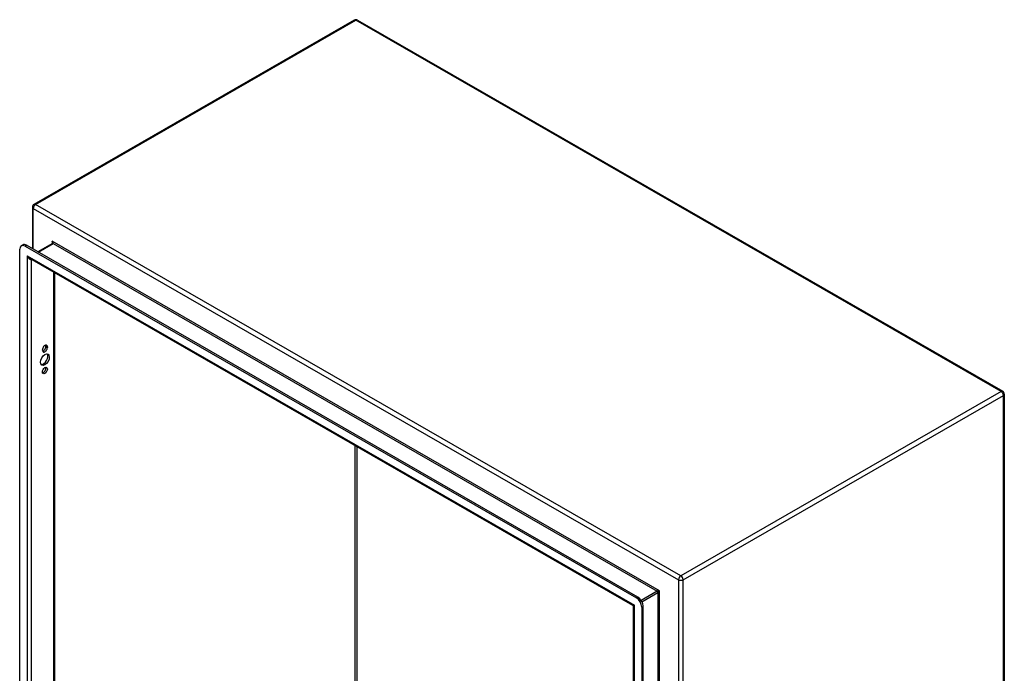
# Model space of a CAD drawing. Header units: inches. Extents: x 18 to 168, y 13 to 111.
# Tile 55 of 55: x 142 to 168, y 67 to 84. Entities that reach past the tile are written whole.
import ezdxf

# ---------------------------------------------------------------- set-up
doc = ezdxf.new("R2010")
doc.units = ezdxf.units.IN
doc.header["$MEASUREMENT"] = 0
doc.layers.add('Visible Edges(ANSI)', color=7, linetype='Continuous', lineweight=25)
doc.layers.add('Visible Tangent Edges(ANSI)', color=7, linetype='Continuous', lineweight=25)

msp = doc.modelspace()

# ---------------------------------------------------------------- linework, layer by layer
at = {"layer": 'Visible Edges(ANSI)'}
for p, q in [((151.189, 83.848), (142.823, 79.03)), ((151.273, 83.848), (168.125, 74.144)), ((142.781, 78.957), (142.781, 77.872)), ((142.49, 77.95), (142.528, 77.971)), ((142.589, 77.94), (158.557, 68.744)), ((158.594, 68.766), (142.626, 77.962)), ((143.305, 78.007), (142.927, 77.788)), ((142.449, 59.397), (142.449, 77.859)), ((158.465, 68.548), (142.716, 77.617)), ((143.361, 77.246), (143.361, 59.78)), ((143.041, 75.216), (143.041, 75.227)), ((143.135, 75.314), (143.135, 75.324)), ((143.173, 75.303), (143.173, 75.292)), ((168.167, 74.071), (168.167, 54.587)), ((158.48, 50.312), (158.48, 68.521)), ((158.696, 68.503), (158.696, 50.041)), ((158.734, 50.062), (158.734, 68.525))]:
    msp.add_line(p, q, dxfattribs=at)
at = {"layer": 'Visible Edges(ANSI)', "flags": 128}
for points in [[(143.308, 78.02), (143.308, 78.014), (143.307, 78.01), (143.306, 78.007), (143.305, 78.006)], [(158.48, 68.521), (158.479, 68.528), (158.476, 68.537), (158.471, 68.543), (158.465, 68.548)]]:
    msp.add_lwpolyline(points, dxfattribs=at)
at = {"layer": 'Visible Edges(ANSI)'}
for centre, start, end in [((151.231, 83.775), 60.064, 119.936), ((142.865, 78.957), 119.936, 180), ((168.083, 74.071), 0, 60.064)]:
    msp.add_arc(centre, 0.084, start, end, dxfattribs=at)
for centre, major_axis, start_param, end_param in [((142.589, 77.779), (-0.098, 0.171), 5.499721, 7.070517), ((142.626, 77.801), (-0.098, 0.171), 5.499721, 6.283185), ((143.069, 74.995), (-0.082, -0.143), 0.228681, 2.912911), ((143.107, 75.265), (0.0467, 0.081), 5.495853, 8.637446), ((143.107, 75.254), (-0.0467, -0.081), 5.495853, 8.637446), ((143.069, 75.276), (0.0467, 0.081), 3.553161, 5.495853), ((143.069, 75.286), (0.0467, 0.081), 5.495853, 5.871617), ((143.069, 74.709), (0.0467, 0.081), 3.553161, 5.871617), ((158.557, 68.583), (0.098, -0.171), 0.787332, 2.358128), ((158.594, 68.605), (-0.098, 0.171), 3.928925, 5.499721)]:
    msp.add_ellipse(centre, major_axis=major_axis, ratio=0.578093, start_param=start_param, end_param=end_param, dxfattribs=at)
for centre, major_axis in [((143.107, 74.973), (-0.082, -0.143)), ((143.107, 74.687), (-0.0467, -0.081))]:
    msp.add_ellipse(centre, major_axis=major_axis, ratio=0.578093, dxfattribs=at)
at = {"layer": 'Visible Tangent Edges(ANSI)'}
for p, q in [((142.865, 79.026), (151.231, 83.844)), ((168.083, 74.14), (151.231, 83.844)), ((159.717, 69.322), (142.865, 79.026)), ((142.805, 78.923), (159.657, 69.219)), ((142.805, 77.858), (142.805, 78.923)), ((142.589, 77.94), (142.626, 77.962)), ((142.936, 77.783), (143.321, 78.005)), ((159.163, 68.932), (143.299, 78.068)), ((143.299, 78.068), (143.299, 78.003)), ((143.321, 78.005), (159.098, 68.92)), ((142.641, 77.689), (158.505, 68.553)), ((142.641, 77.689), (142.641, 59.347)), ((142.759, 59.441), (142.759, 77.592)), ((143.336, 77.26), (143.336, 59.773)), ((143.135, 75.324), (143.173, 75.303)), ((143.135, 75.314), (143.173, 75.292)), ((168.083, 74.14), (159.717, 69.322)), ((159.776, 69.219), (168.142, 74.037)), ((168.142, 54.553), (168.142, 74.037)), ((151.209, 64.304), (151.209, 72.726)), ((151.253, 72.701), (151.253, 64.304)), ((159.657, 69.219), (159.657, 49.735)), ((159.776, 49.735), (159.776, 69.219)), ((159.163, 50.59), (159.163, 68.932)), ((158.594, 68.766), (158.557, 68.744)), ((159.098, 68.92), (158.682, 68.68)), ((158.703, 68.642), (159.12, 68.882)), ((159.12, 68.882), (159.12, 50.641)), ((158.505, 50.211), (158.505, 68.553)), ((158.696, 68.503), (158.734, 68.525))]:
    msp.add_line(p, q, dxfattribs=at)
for centre, major_axis, ratio, start_param, end_param in [((151.231, 83.775), (-0.0419, 0.0728), 0.578093, 5.499721, 6.283185), ((151.231, 83.775), (0.0419, 0.0728), 0.578093, 0, 0.783464), ((142.865, 78.957), (-0.084, 0), 0.575862, 0, 0.785398), ((142.865, 78.957), (0.0419, 0.0728), 0.578093, 0.783464, 2.354261), ((142.865, 78.957), (-0.0419, 0.0728), 0.578093, 5.499721, 6.283185), ((143.277, 78.056), (0.0455, -0.0494), 0.368738, 6.200036, 7.770832), ((143.277, 78.056), (0.02, -0.0641), 0.368661, 0.86745, 1.652848), ((143.321, 77.98), (-0.0155, 0.0269), 0.578093, 5.499721, 6.283185), ((142.7, 77.723), (0.085, -0.113), 0.482005, 4.655, 5.442332), ((142.7, 77.723), (0.056, -0.13), 0.481973, 4.768324, 6.295176), ((168.083, 74.071), (0.0419, 0.0728), 0.578093, 0, 0.783464), ((168.083, 74.071), (0.0419, -0.0728), 0.578093, 0.787332, 2.358128), ((168.083, 74.071), (0.084, 0), 0.575862, 5.497787, 6.283185), ((159.717, 69.253), (-0.0419, -0.0728), 0.578093, 3.925057, 5.495853), ((159.717, 69.253), (0.084, 0), 0.575862, 3.926991, 5.497787), ((159.717, 69.253), (0.0419, -0.0728), 0.578093, 0.787332, 2.358128), ((159.142, 68.92), (-0.049, -0.006), 0.226189, 4.220846, 5.791642), ((159.142, 68.92), (0.0297, 0.0395), 0.228384, 3.631504, 5.2023), ((159.098, 68.894), (-0.0155, 0.0269), 0.578093, 3.928925, 5.499721), ((158.564, 68.587), (0.101, 0.038), 0.127937, 3.245273, 4.032605), ((158.564, 68.587), (-0.0835, -0.068), 0.131082, 5.39143, 6.176828)]:
    msp.add_ellipse(centre, major_axis=major_axis, ratio=ratio, start_param=start_param, end_param=end_param, dxfattribs=at)

doc.saveas('drawing.dxf')
